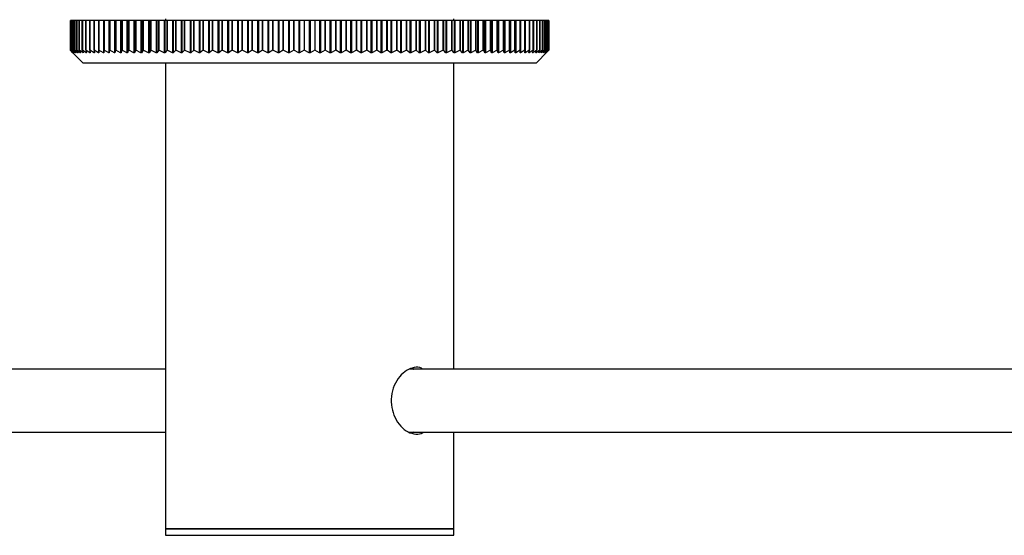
# Model space of a CAD drawing. Header units: millimetres. Extents: x 397 to 966, y 350 to 700.
# Tile 3 of 31: x 440 to 471, y 351 to 367. Entities that reach past the tile are written whole.
import ezdxf

# ---------------------------------------------------------------- set-up
doc = ezdxf.new("R2010")
doc.units = ezdxf.units.MM

msp = doc.modelspace()

# ---------------------------------------------------------------- linework, layer by layer
at = {"color": 7, "linetype": 'Continuous', "lineweight": 25}
for p, q in [((441.919, 366.592), (441.919, 365.663)), ((441.93, 366.592), (441.919, 366.592)), ((441.919, 365.663), (441.919, 366.592)), ((441.919, 366.592), (441.919, 366.592)), ((441.93, 366.592), (441.93, 365.663)), ((441.955, 366.592), (441.93, 366.592)), ((441.93, 365.663), (441.93, 366.592)), ((441.93, 366.592), (441.93, 366.592)), ((441.955, 366.592), (441.955, 365.663)), ((441.994, 366.592), (441.955, 366.592)), ((441.955, 365.663), (441.955, 366.592)), ((441.955, 366.592), (441.955, 366.592)), ((441.994, 365.663), (441.994, 366.592)), ((441.995, 366.592), (441.994, 366.592)), ((441.995, 366.592), (441.995, 365.663)), ((442.047, 366.592), (441.995, 366.592)), ((442.047, 365.663), (442.047, 366.592)), ((442.049, 366.592), (442.047, 366.592)), ((442.049, 366.592), (442.049, 365.663)), ((442.115, 366.592), (442.049, 366.592)), ((442.115, 365.663), (442.115, 366.592)), ((442.117, 366.592), (442.115, 366.592)), ((442.117, 366.592), (442.117, 365.663)), ((442.197, 366.592), (442.117, 366.592)), ((442.197, 365.663), (442.197, 366.592)), ((442.199, 366.592), (442.197, 366.592)), ((442.199, 366.592), (442.199, 365.663)), ((442.293, 366.592), (442.199, 366.592)), ((442.293, 365.663), (442.293, 366.592)), ((442.294, 366.592), (442.293, 366.592)), ((442.294, 366.592), (442.294, 365.663)), ((442.402, 366.592), (442.294, 366.592)), ((442.402, 365.663), (442.402, 366.592)), ((442.404, 366.592), (442.402, 366.592)), ((442.404, 366.592), (442.404, 365.663)), ((442.525, 366.592), (442.404, 366.592)), ((442.525, 365.663), (442.525, 366.592)), ((442.527, 366.592), (442.525, 366.592)), ((442.527, 366.592), (442.527, 365.663)), ((442.658, 366.592), (442.527, 366.592)), ((442.658, 366.592), (442.658, 365.584)), ((442.661, 366.592), (442.658, 366.592)), ((442.661, 365.663), (442.661, 366.592)), ((442.663, 366.592), (442.661, 366.592)), ((442.663, 366.592), (442.663, 365.663)), ((442.799, 366.592), (442.663, 366.592)), ((442.799, 366.592), (442.799, 365.584)), ((442.81, 366.592), (442.799, 366.592)), ((442.81, 365.663), (442.81, 366.592)), ((442.812, 366.592), (442.81, 366.592)), ((442.812, 366.592), (442.812, 365.663)), ((442.953, 366.592), (442.812, 366.592)), ((442.953, 366.592), (442.953, 365.584)), ((442.966, 366.592), (442.953, 366.592)), ((442.966, 366.592), (442.966, 365.584)), ((442.972, 366.592), (442.966, 366.592)), ((442.972, 365.663), (442.972, 366.592)), ((442.974, 366.592), (442.972, 366.592)), ((442.974, 366.592), (442.974, 365.663)), ((443.119, 366.592), (442.974, 366.592)), ((443.119, 366.592), (443.119, 365.584)), ((443.133, 366.592), (443.119, 366.592)), ((443.133, 366.592), (443.133, 365.584)), ((443.146, 366.592), (443.133, 366.592)), ((443.146, 365.663), (443.146, 366.592)), ((443.149, 366.592), (443.146, 366.592)), ((443.149, 366.592), (443.149, 365.663)), ((443.297, 366.592), (443.149, 366.592)), ((443.297, 366.592), (443.297, 365.584)), ((443.313, 366.592), (443.297, 366.592)), ((443.313, 366.592), (443.313, 365.584)), ((443.333, 366.592), (443.313, 366.592)), ((443.333, 365.663), (443.333, 366.592)), ((443.335, 366.592), (443.333, 366.592)), ((443.335, 366.592), (443.335, 365.663)), ((443.487, 366.592), (443.335, 366.592)), ((443.487, 366.592), (443.487, 365.584)), ((443.503, 366.592), (443.487, 366.592)), ((443.503, 366.592), (443.503, 365.584)), ((443.531, 366.592), (443.503, 366.592)), ((443.531, 365.663), (443.531, 366.592)), ((443.533, 366.592), (443.531, 366.592)), ((443.533, 366.592), (443.533, 365.663)), ((443.688, 366.592), (443.533, 366.592)), ((443.688, 366.592), (443.688, 365.584)), ((443.706, 366.592), (443.688, 366.592)), ((443.706, 366.592), (443.706, 365.584)), ((443.74, 366.592), (443.706, 366.592)), ((443.74, 365.663), (443.74, 366.592)), ((443.742, 366.592), (443.74, 366.592)), ((443.742, 366.592), (443.742, 365.663)), ((443.9, 366.592), (443.742, 366.592)), ((443.9, 366.592), (443.9, 365.584)), ((443.919, 366.592), (443.9, 366.592)), ((443.919, 366.592), (443.919, 365.584)), ((443.96, 366.592), (443.919, 366.592)), ((443.96, 365.663), (443.96, 366.592)), ((443.962, 366.592), (443.96, 366.592)), ((443.962, 366.592), (443.962, 365.663)), ((444.123, 366.592), (443.962, 366.592)), ((444.123, 366.592), (444.123, 365.584)), ((444.143, 366.592), (444.123, 366.592)), ((444.143, 366.592), (444.143, 365.584)), ((444.191, 366.592), (444.143, 366.592)), ((444.191, 365.663), (444.191, 366.592)), ((444.193, 366.592), (444.191, 366.592)), ((444.193, 366.592), (444.193, 365.663)), ((444.356, 366.592), (444.193, 366.592)), ((444.356, 366.592), (444.356, 365.584)), ((444.376, 366.592), (444.356, 366.592)), ((444.376, 366.592), (444.376, 365.584)), ((444.432, 366.592), (444.376, 366.592)), ((444.432, 365.663), (444.432, 366.592)), ((444.434, 366.592), (444.432, 366.592)), ((444.434, 366.592), (444.434, 365.663)), ((444.599, 366.592), (444.434, 366.592)), ((444.599, 366.592), (444.599, 365.584)), ((444.62, 366.592), (444.599, 366.592)), ((444.62, 366.592), (444.62, 365.584)), ((444.683, 366.592), (444.62, 366.592)), ((444.683, 365.663), (444.683, 366.592)), ((444.684, 366.592), (444.683, 366.592)), ((444.684, 366.592), (444.684, 365.663)), ((444.851, 366.592), (444.684, 366.592)), ((444.851, 366.592), (444.851, 365.583)), ((444.873, 366.592), (444.851, 366.592)), ((444.873, 366.592), (444.873, 365.584)), ((444.942, 366.592), (444.873, 366.592)), ((444.889, 366.638), (444.889, 366.592)), ((444.942, 365.663), (444.942, 366.592)), ((444.943, 366.592), (444.942, 366.592)), ((444.943, 366.592), (444.943, 365.663)), ((445.111, 366.592), (444.943, 366.592)), ((445.111, 366.592), (445.111, 365.583)), ((445.134, 366.592), (445.111, 366.592)), ((445.134, 366.592), (445.134, 365.584)), ((445.21, 366.592), (445.134, 366.592)), ((445.21, 365.663), (445.21, 366.592)), ((445.211, 366.592), (445.21, 366.592)), ((445.211, 366.592), (445.211, 365.663)), ((445.38, 366.592), (445.211, 366.592)), ((445.38, 366.592), (445.38, 365.583)), ((445.404, 366.592), (445.38, 366.592)), ((445.404, 366.592), (445.404, 365.583)), ((445.486, 366.592), (445.404, 366.592)), ((445.486, 365.663), (445.486, 366.592)), ((445.487, 366.592), (445.486, 366.592)), ((445.487, 366.592), (445.487, 365.663)), ((445.657, 366.592), (445.487, 366.592)), ((445.657, 366.592), (445.657, 365.583)), ((445.681, 366.592), (445.657, 366.592)), ((445.681, 366.592), (445.681, 365.583)), ((445.77, 366.592), (445.681, 366.592)), ((445.77, 365.663), (445.77, 366.592)), ((445.771, 366.592), (445.77, 366.592)), ((445.771, 366.592), (445.771, 365.663)), ((445.941, 366.592), (445.771, 366.592)), ((445.941, 366.592), (445.941, 365.583)), ((445.966, 366.592), (445.941, 366.592)), ((445.966, 366.592), (445.966, 365.583)), ((446.061, 366.592), (445.966, 366.592)), ((446.061, 365.663), (446.061, 366.592)), ((446.062, 366.592), (446.061, 366.592)), ((446.062, 366.592), (446.062, 365.663)), ((446.231, 366.592), (446.062, 366.592)), ((446.231, 366.592), (446.231, 365.583)), ((446.257, 366.592), (446.231, 366.592)), ((446.257, 366.592), (446.257, 365.583)), ((446.358, 366.592), (446.257, 366.592)), ((446.358, 365.663), (446.358, 366.592)), ((446.359, 366.592), (446.358, 366.592)), ((446.359, 366.592), (446.359, 365.663)), ((446.528, 366.592), (446.359, 366.592)), ((446.528, 366.592), (446.528, 365.583)), ((446.554, 366.592), (446.528, 366.592)), ((446.554, 366.592), (446.554, 365.583)), ((446.661, 366.592), (446.554, 366.592)), ((446.661, 366.592), (446.661, 365.663)), ((446.661, 365.663), (446.661, 366.592)), ((446.661, 366.592), (446.661, 366.592)), ((446.83, 366.592), (446.661, 366.592)), ((446.83, 366.592), (446.83, 365.583)), ((446.857, 366.592), (446.83, 366.592)), ((446.857, 366.592), (446.857, 365.583)), ((446.969, 366.592), (446.857, 366.592)), ((446.969, 365.663), (446.969, 366.592)), ((446.97, 366.592), (446.969, 366.592)), ((446.97, 366.592), (446.97, 365.663)), ((447.137, 366.592), (446.97, 366.592)), ((447.137, 366.592), (447.137, 365.583)), ((447.164, 366.592), (447.137, 366.592)), ((447.164, 366.592), (447.164, 365.583)), ((447.282, 366.592), (447.164, 366.592)), ((447.282, 366.592), (447.282, 365.663)), ((447.282, 365.663), (447.282, 366.592)), ((447.282, 366.592), (447.282, 366.592)), ((447.449, 366.592), (447.282, 366.592)), ((447.449, 366.592), (447.449, 365.583)), ((447.476, 366.592), (447.449, 366.592)), ((447.476, 366.592), (447.476, 365.583)), ((447.599, 366.592), (447.476, 366.592)), ((447.599, 366.592), (447.599, 365.663)), ((447.599, 365.663), (447.599, 366.592)), ((447.599, 366.592), (447.599, 366.592)), ((447.764, 366.592), (447.599, 366.592)), ((447.764, 366.592), (447.764, 365.583)), ((447.791, 366.592), (447.764, 366.592)), ((447.791, 366.592), (447.791, 365.583)), ((447.919, 366.592), (447.791, 366.592)), ((447.919, 365.663), (447.919, 366.592)), ((447.92, 366.592), (447.919, 366.592)), ((447.92, 366.592), (447.92, 365.663)), ((448.082, 366.592), (447.92, 366.592)), ((448.082, 366.592), (448.082, 365.583)), ((448.11, 366.592), (448.082, 366.592)), ((448.11, 366.592), (448.11, 365.583)), ((448.243, 366.592), (448.11, 366.592)), ((448.243, 366.592), (448.243, 365.663)), ((448.243, 365.663), (448.243, 366.592)), ((448.243, 366.592), (448.243, 366.592)), ((448.403, 366.592), (448.243, 366.592)), ((448.403, 366.592), (448.403, 365.583)), ((448.431, 366.592), (448.403, 366.592)), ((448.431, 366.592), (448.431, 365.583)), ((448.568, 366.592), (448.431, 366.592)), ((448.568, 366.592), (448.568, 365.663)), ((448.568, 365.663), (448.568, 366.592)), ((448.568, 366.592), (448.568, 366.592)), ((448.726, 366.592), (448.568, 366.592)), ((448.726, 366.592), (448.726, 365.583)), ((448.754, 366.592), (448.726, 366.592)), ((448.754, 366.592), (448.754, 365.583)), ((448.895, 366.592), (448.754, 366.592)), ((448.895, 365.663), (448.895, 366.592)), ((448.895, 366.592), (448.895, 365.663)), ((448.895, 366.592), (448.895, 366.592)), ((449.05, 366.592), (448.895, 366.592)), ((449.05, 366.592), (449.05, 365.583)), ((449.078, 366.592), (449.05, 366.592)), ((449.078, 366.592), (449.078, 365.583)), ((449.223, 366.592), (449.078, 366.592)), ((449.223, 366.592), (449.223, 365.663)), ((449.375, 366.592), (449.223, 366.592)), ((449.375, 366.592), (449.375, 365.583)), ((449.403, 366.592), (449.375, 366.592)), ((449.403, 366.592), (449.403, 365.583)), ((449.551, 366.592), (449.403, 366.592)), ((449.551, 366.592), (449.551, 365.663)), ((449.7, 366.592), (449.551, 366.592)), ((449.7, 366.592), (449.7, 365.583)), ((449.728, 366.592), (449.7, 366.592)), ((449.728, 366.592), (449.728, 365.583)), ((449.879, 366.592), (449.728, 366.592)), ((449.879, 365.663), (449.879, 366.592)), ((449.879, 366.592), (449.879, 365.663)), ((449.879, 366.592), (449.879, 366.592)), ((450.024, 366.592), (449.879, 366.592)), ((450.024, 366.592), (450.024, 365.583)), ((450.052, 366.592), (450.024, 366.592)), ((450.052, 366.592), (450.052, 365.583)), ((450.206, 366.592), (450.052, 366.592)), ((450.206, 365.663), (450.206, 366.592)), ((450.206, 366.592), (450.206, 365.663)), ((450.206, 366.592), (450.206, 366.592)), ((450.347, 366.592), (450.206, 366.592)), ((450.347, 366.592), (450.347, 365.583)), ((450.374, 366.592), (450.347, 366.592)), ((450.374, 366.592), (450.374, 365.583)), ((450.532, 366.592), (450.374, 366.592)), ((450.532, 365.663), (450.532, 366.592)), ((450.532, 366.592), (450.532, 365.663)), ((450.532, 366.592), (450.532, 366.592)), ((450.668, 366.592), (450.532, 366.592)), ((450.668, 366.592), (450.668, 365.583)), ((450.695, 366.592), (450.668, 366.592)), ((450.695, 366.592), (450.695, 365.583)), ((450.855, 366.592), (450.695, 366.592)), ((450.855, 365.663), (450.855, 366.592)), ((450.855, 366.592), (450.855, 365.663)), ((450.855, 366.592), (450.855, 366.592)), ((450.986, 366.592), (450.855, 366.592)), ((450.986, 366.592), (450.986, 365.583)), ((451.014, 366.592), (450.986, 366.592)), ((451.014, 366.592), (451.014, 365.583)), ((451.175, 366.592), (451.014, 366.592)), ((451.175, 365.663), (451.175, 366.592)), ((451.176, 366.592), (451.175, 366.592)), ((451.176, 366.592), (451.176, 365.663)), ((451.302, 366.592), (451.176, 366.592)), ((451.302, 366.592), (451.302, 365.583)), ((451.329, 366.592), (451.302, 366.592)), ((451.329, 366.592), (451.329, 365.583)), ((451.492, 366.592), (451.329, 366.592)), ((451.492, 365.663), (451.492, 366.592)), ((451.493, 366.592), (451.492, 366.592)), ((451.493, 366.592), (451.493, 365.663)), ((451.614, 366.592), (451.493, 366.592)), ((451.614, 366.592), (451.614, 365.583)), ((451.64, 366.592), (451.614, 366.592)), ((451.64, 366.592), (451.64, 365.583)), ((451.805, 366.592), (451.64, 366.592)), ((451.805, 365.663), (451.805, 366.592)), ((451.806, 366.592), (451.805, 366.592)), ((451.806, 366.592), (451.806, 365.663)), ((451.921, 366.592), (451.806, 366.592)), ((451.921, 366.592), (451.921, 365.583)), ((451.947, 366.592), (451.921, 366.592)), ((451.947, 366.592), (451.947, 365.583)), ((452.113, 366.592), (451.947, 366.592)), ((452.113, 365.663), (452.113, 366.592)), ((452.114, 366.592), (452.113, 366.592)), ((452.114, 366.592), (452.114, 365.663)), ((452.224, 366.592), (452.114, 366.592)), ((452.224, 366.592), (452.224, 365.583)), ((452.25, 366.592), (452.224, 366.592)), ((452.25, 366.592), (452.25, 365.583)), ((452.416, 366.592), (452.25, 366.592)), ((452.416, 365.663), (452.416, 366.592)), ((452.417, 366.592), (452.416, 366.592)), ((452.417, 366.592), (452.417, 365.663)), ((452.521, 366.592), (452.417, 366.592)), ((452.521, 366.592), (452.521, 365.583)), ((452.546, 366.592), (452.521, 366.592)), ((452.546, 366.592), (452.546, 365.583)), ((452.713, 366.592), (452.546, 366.592)), ((452.713, 365.663), (452.713, 366.592)), ((452.714, 366.592), (452.713, 366.592)), ((452.714, 366.592), (452.714, 365.663)), ((452.812, 366.592), (452.714, 366.592)), ((452.812, 366.592), (452.812, 365.583)), ((452.837, 366.592), (452.812, 366.592)), ((452.837, 366.592), (452.837, 365.583)), ((453.004, 366.592), (452.837, 366.592)), ((453.004, 365.663), (453.004, 366.592)), ((453.005, 366.592), (453.004, 366.592)), ((453.005, 366.592), (453.005, 365.663)), ((453.097, 366.592), (453.005, 366.592)), ((453.097, 366.592), (453.097, 365.583)), ((453.121, 366.592), (453.097, 366.592)), ((453.121, 366.592), (453.121, 365.583)), ((453.288, 366.592), (453.121, 366.592)), ((453.288, 365.663), (453.288, 366.592)), ((453.289, 366.592), (453.288, 366.592)), ((453.289, 366.592), (453.289, 365.663)), ((453.374, 366.592), (453.289, 366.592)), ((453.374, 366.592), (453.374, 365.583)), ((453.398, 366.592), (453.374, 366.592)), ((453.398, 366.592), (453.398, 365.583)), ((453.564, 366.592), (453.398, 366.592)), ((453.564, 365.663), (453.564, 366.592)), ((453.565, 366.592), (453.564, 366.592)), ((453.565, 366.592), (453.565, 365.663)), ((453.644, 366.592), (453.565, 366.592)), ((453.644, 366.592), (453.644, 365.583)), ((453.666, 366.592), (453.644, 366.592)), ((453.666, 366.592), (453.666, 365.584)), ((453.832, 366.592), (453.666, 366.592)), ((453.832, 365.663), (453.832, 366.592)), ((453.833, 366.592), (453.832, 366.592)), ((453.833, 366.592), (453.833, 365.663)), ((453.905, 366.592), (453.833, 366.592)), ((453.889, 366.592), (453.889, 366.638)), ((453.905, 366.592), (453.905, 365.583)), ((453.927, 366.592), (453.905, 366.592)), ((453.927, 366.592), (453.927, 365.584)), ((454.091, 366.592), (453.927, 366.592)), ((454.091, 365.663), (454.091, 366.592)), ((454.093, 366.592), (454.091, 366.592)), ((454.093, 366.592), (454.093, 365.663)), ((454.158, 366.592), (454.093, 366.592)), ((454.158, 366.592), (454.158, 365.584)), ((454.179, 366.592), (454.158, 366.592)), ((454.179, 366.592), (454.179, 365.584)), ((454.342, 366.592), (454.179, 366.592)), ((454.342, 365.663), (454.342, 366.592)), ((454.343, 366.592), (454.342, 366.592)), ((454.343, 366.592), (454.343, 365.663)), ((454.401, 366.592), (454.343, 366.592)), ((454.401, 366.592), (454.401, 365.584)), ((454.422, 366.592), (454.401, 366.592)), ((454.422, 366.592), (454.422, 365.584)), ((454.582, 366.592), (454.422, 366.592)), ((454.582, 365.663), (454.582, 366.592)), ((454.584, 366.592), (454.582, 366.592)), ((454.584, 366.592), (454.584, 365.663)), ((454.635, 366.592), (454.584, 366.592)), ((454.635, 366.592), (454.635, 365.584)), ((454.655, 366.592), (454.635, 366.592)), ((454.655, 366.592), (454.655, 365.584)), ((454.813, 366.592), (454.655, 366.592)), ((454.813, 365.663), (454.813, 366.592)), ((454.815, 366.592), (454.813, 366.592)), ((454.815, 366.592), (454.815, 365.663)), ((454.859, 366.592), (454.815, 366.592)), ((454.859, 366.592), (454.859, 365.584)), ((454.878, 366.592), (454.859, 366.592)), ((454.878, 366.592), (454.878, 365.584)), ((455.033, 366.592), (454.878, 366.592)), ((455.033, 365.663), (455.033, 366.592)), ((455.035, 366.592), (455.033, 366.592)), ((455.035, 366.592), (455.035, 365.663)), ((455.072, 366.592), (455.035, 366.592)), ((455.072, 366.592), (455.072, 365.584)), ((455.09, 366.592), (455.072, 366.592)), ((455.09, 366.592), (455.09, 365.584)), ((455.243, 366.592), (455.09, 366.592)), ((455.243, 365.663), (455.243, 366.592)), ((455.245, 366.592), (455.243, 366.592)), ((455.245, 366.592), (455.245, 365.663)), ((455.274, 366.592), (455.245, 366.592)), ((455.274, 366.592), (455.274, 365.584)), ((455.291, 366.592), (455.274, 366.592)), ((455.291, 366.592), (455.291, 365.584)), ((455.441, 366.592), (455.291, 366.592)), ((455.441, 365.663), (455.441, 366.592)), ((455.443, 366.592), (455.441, 366.592)), ((455.443, 366.592), (455.443, 365.663)), ((455.465, 366.592), (455.443, 366.592)), ((455.465, 366.592), (455.465, 365.584)), ((455.481, 366.592), (455.465, 366.592)), ((455.481, 366.592), (455.481, 365.584)), ((455.627, 366.592), (455.481, 366.592)), ((455.627, 365.663), (455.627, 366.592)), ((455.63, 366.592), (455.627, 366.592)), ((455.63, 366.592), (455.63, 365.663)), ((455.644, 366.592), (455.63, 366.592)), ((455.644, 366.592), (455.644, 365.584)), ((455.659, 366.592), (455.644, 366.592)), ((455.659, 366.592), (455.659, 365.584)), ((455.802, 366.592), (455.659, 366.592)), ((455.802, 365.663), (455.802, 366.592)), ((455.804, 366.592), (455.802, 366.592)), ((455.804, 366.592), (455.804, 365.663)), ((455.811, 366.592), (455.804, 366.592)), ((455.811, 366.592), (455.811, 365.584)), ((455.825, 366.592), (455.811, 366.592)), ((455.825, 366.592), (455.825, 365.584)), ((455.964, 366.592), (455.825, 366.592)), ((455.964, 365.663), (455.964, 366.592)), ((455.966, 366.592), (455.964, 366.592)), ((455.966, 366.592), (455.966, 365.663)), ((455.979, 366.592), (455.966, 366.592)), ((455.979, 366.592), (455.979, 365.584)), ((456.113, 366.592), (455.979, 366.592)), ((456.113, 365.663), (456.113, 366.592)), ((456.115, 366.592), (456.113, 366.592)), ((456.115, 366.592), (456.115, 365.663)), ((456.119, 366.592), (456.115, 366.592)), ((456.119, 366.592), (456.119, 365.584)), ((456.25, 366.592), (456.119, 366.592)), ((456.25, 365.663), (456.25, 366.592)), ((456.252, 366.592), (456.25, 366.592)), ((456.252, 366.592), (456.252, 365.663)), ((456.373, 366.592), (456.252, 366.592)), ((456.373, 365.663), (456.373, 366.592)), ((456.375, 366.592), (456.373, 366.592)), ((456.375, 366.592), (456.375, 365.663)), ((456.482, 366.592), (456.375, 366.592)), ((456.482, 365.663), (456.482, 366.592)), ((456.484, 366.592), (456.482, 366.592)), ((456.484, 366.592), (456.484, 365.663)), ((456.578, 366.592), (456.484, 366.592)), ((456.578, 365.663), (456.578, 366.592)), ((456.58, 366.592), (456.578, 366.592)), ((456.58, 366.592), (456.58, 365.663)), ((456.66, 366.592), (456.58, 366.592)), ((456.66, 365.663), (456.66, 366.592)), ((456.662, 366.592), (456.66, 366.592)), ((456.662, 366.592), (456.662, 365.663)), ((456.728, 366.592), (456.662, 366.592)), ((456.728, 365.663), (456.728, 366.592)), ((456.73, 366.592), (456.728, 366.592)), ((456.73, 366.592), (456.73, 365.663)), ((456.782, 366.592), (456.73, 366.592)), ((456.782, 365.663), (456.782, 366.592)), ((456.783, 366.592), (456.782, 366.592)), ((456.783, 366.592), (456.783, 365.663)), ((456.822, 366.592), (456.783, 366.592)), ((456.822, 365.663), (456.822, 366.592)), ((456.823, 366.592), (456.822, 366.592)), ((456.823, 366.592), (456.823, 365.663)), ((456.847, 366.592), (456.823, 366.592)), ((456.847, 365.663), (456.847, 366.592)), ((456.848, 366.592), (456.847, 366.592)), ((456.848, 366.592), (456.848, 365.663)), ((456.858, 366.592), (456.848, 366.592)), ((456.858, 365.663), (456.858, 366.592)), ((456.858, 366.592), (456.858, 366.592)), ((456.858, 365.663), (456.858, 366.592)), ((456.858, 366.592), (456.858, 365.663)), ((456.858, 366.592), (456.858, 366.592)), ((441.919, 365.663), (441.959, 365.623)), ((441.919, 365.663), (441.919, 365.663)), ((442, 365.585), (441.919, 365.663)), ((441.93, 365.663), (442, 365.585)), ((441.93, 365.663), (441.93, 365.663)), ((442.017, 365.585), (441.93, 365.663)), ((441.955, 365.663), (442.019, 365.585)), ((441.955, 365.663), (441.955, 365.663)), ((442.048, 365.585), (441.955, 365.663)), ((441.959, 365.623), (442.319, 365.263)), ((441.994, 365.663), (442.052, 365.585)), ((441.994, 365.663), (441.995, 365.663)), ((442.094, 365.585), (441.995, 365.663)), ((442.047, 365.663), (442.098, 365.585)), ((442.047, 365.663), (442.049, 365.663)), ((442.154, 365.585), (442.049, 365.663)), ((442.115, 365.663), (442.159, 365.585)), ((442.115, 365.663), (442.117, 365.663)), ((442.227, 365.585), (442.117, 365.663)), ((442.197, 365.663), (442.234, 365.585)), ((442.197, 365.663), (442.199, 365.663)), ((442.315, 365.585), (442.199, 365.663)), ((442.293, 365.663), (442.323, 365.585)), ((442.293, 365.663), (442.294, 365.663)), ((442.416, 365.585), (442.294, 365.663)), ((442.402, 365.663), (442.425, 365.585)), ((442.402, 365.663), (442.404, 365.663)), ((442.53, 365.584), (442.404, 365.663)), ((442.525, 365.663), (442.541, 365.585)), ((442.525, 365.663), (442.527, 365.663)), ((442.658, 365.584), (442.527, 365.663)), ((442.661, 365.663), (442.67, 365.584)), ((442.661, 365.663), (442.663, 365.663)), ((442.799, 365.584), (442.663, 365.663)), ((442.81, 365.663), (442.812, 365.584)), ((442.81, 365.663), (442.812, 365.663)), ((442.953, 365.584), (442.812, 365.663)), ((442.972, 365.663), (442.966, 365.584)), ((442.972, 365.663), (442.974, 365.663)), ((443.119, 365.584), (442.974, 365.663)), ((443.146, 365.663), (443.133, 365.584)), ((443.146, 365.663), (443.149, 365.663)), ((443.297, 365.584), (443.149, 365.663)), ((443.333, 365.663), (443.313, 365.584)), ((443.333, 365.663), (443.335, 365.663)), ((443.487, 365.584), (443.335, 365.663)), ((443.531, 365.663), (443.503, 365.584)), ((443.531, 365.663), (443.533, 365.663)), ((443.688, 365.584), (443.533, 365.663)), ((443.74, 365.663), (443.706, 365.584)), ((443.74, 365.663), (443.742, 365.663)), ((443.9, 365.584), (443.742, 365.663)), ((443.96, 365.663), (443.919, 365.584)), ((443.96, 365.663), (443.962, 365.663)), ((444.123, 365.584), (443.962, 365.663)), ((444.191, 365.663), (444.143, 365.584)), ((444.191, 365.663), (444.193, 365.663)), ((444.356, 365.584), (444.193, 365.663)), ((444.432, 365.663), (444.376, 365.584)), ((444.432, 365.663), (444.434, 365.663)), ((444.599, 365.584), (444.434, 365.663)), ((444.683, 365.663), (444.62, 365.584)), ((444.683, 365.663), (444.684, 365.663)), ((444.851, 365.583), (444.684, 365.663)), ((444.942, 365.663), (444.873, 365.584)), ((444.942, 365.663), (444.943, 365.663)), ((445.111, 365.583), (444.943, 365.663)), ((445.21, 365.663), (445.134, 365.584)), ((445.21, 365.663), (445.211, 365.663)), ((445.38, 365.583), (445.211, 365.663)), ((445.486, 365.663), (445.404, 365.583)), ((445.486, 365.663), (445.487, 365.663)), ((445.657, 365.583), (445.487, 365.663)), ((445.77, 365.663), (445.681, 365.583)), ((445.77, 365.663), (445.771, 365.663)), ((445.941, 365.583), (445.771, 365.663)), ((446.061, 365.663), (445.966, 365.583)), ((446.061, 365.663), (446.062, 365.663)), ((446.231, 365.583), (446.062, 365.663)), ((446.358, 365.663), (446.257, 365.583)), ((446.358, 365.663), (446.359, 365.663)), ((446.528, 365.583), (446.359, 365.663)), ((446.661, 365.663), (446.554, 365.583)), ((446.661, 365.663), (446.661, 365.663)), ((446.83, 365.583), (446.661, 365.663)), ((446.969, 365.663), (446.857, 365.583)), ((446.969, 365.663), (446.97, 365.663)), ((447.137, 365.583), (446.97, 365.663)), ((447.282, 365.663), (447.164, 365.583)), ((447.282, 365.663), (447.282, 365.663)), ((447.449, 365.583), (447.282, 365.663)), ((447.599, 365.663), (447.476, 365.583)), ((447.599, 365.663), (447.599, 365.663)), ((447.764, 365.583), (447.599, 365.663)), ((447.919, 365.663), (447.791, 365.583)), ((447.919, 365.663), (447.92, 365.663)), ((448.082, 365.583), (447.92, 365.663)), ((448.243, 365.663), (448.11, 365.583)), ((448.243, 365.663), (448.243, 365.663)), ((448.403, 365.583), (448.243, 365.663)), ((448.568, 365.663), (448.431, 365.583)), ((448.568, 365.663), (448.568, 365.663)), ((448.726, 365.583), (448.568, 365.663)), ((448.895, 365.663), (448.754, 365.583)), ((449.05, 365.583), (448.895, 365.663)), ((449.223, 365.663), (449.078, 365.583)), ((449.375, 365.583), (449.223, 365.663)), ((449.551, 365.663), (449.403, 365.583)), ((449.7, 365.583), (449.551, 365.663)), ((449.879, 365.663), (449.728, 365.583)), ((450.024, 365.583), (449.879, 365.663)), ((450.206, 365.663), (450.052, 365.583)), ((450.206, 365.663), (450.206, 365.663)), ((450.347, 365.583), (450.206, 365.663)), ((450.532, 365.663), (450.374, 365.583)), ((450.532, 365.663), (450.532, 365.663)), ((450.668, 365.583), (450.532, 365.663)), ((450.855, 365.663), (450.695, 365.583)), ((450.855, 365.663), (450.855, 365.663)), ((450.986, 365.583), (450.855, 365.663)), ((451.175, 365.663), (451.014, 365.583)), ((451.175, 365.663), (451.176, 365.663)), ((451.302, 365.583), (451.176, 365.663)), ((451.492, 365.663), (451.329, 365.583)), ((451.492, 365.663), (451.493, 365.663)), ((451.614, 365.583), (451.493, 365.663)), ((451.805, 365.663), (451.64, 365.583)), ((451.805, 365.663), (451.806, 365.663)), ((451.921, 365.583), (451.806, 365.663)), ((452.113, 365.663), (451.947, 365.583)), ((452.113, 365.663), (452.114, 365.663)), ((452.224, 365.583), (452.114, 365.663)), ((452.416, 365.663), (452.25, 365.583)), ((452.416, 365.663), (452.417, 365.663)), ((452.521, 365.583), (452.417, 365.663)), ((452.713, 365.663), (452.546, 365.583)), ((452.713, 365.663), (452.714, 365.663)), ((452.812, 365.583), (452.714, 365.663)), ((453.004, 365.663), (452.837, 365.583)), ((453.004, 365.663), (453.005, 365.663)), ((453.097, 365.583), (453.005, 365.663)), ((453.288, 365.663), (453.121, 365.583)), ((453.288, 365.663), (453.289, 365.663)), ((453.374, 365.583), (453.289, 365.663)), ((453.564, 365.663), (453.398, 365.583)), ((453.564, 365.663), (453.565, 365.663)), ((453.644, 365.583), (453.565, 365.663)), ((453.832, 365.663), (453.666, 365.584)), ((453.832, 365.663), (453.833, 365.663)), ((453.905, 365.583), (453.833, 365.663)), ((454.091, 365.663), (453.927, 365.584)), ((454.091, 365.663), (454.093, 365.663)), ((454.158, 365.584), (454.093, 365.663)), ((454.342, 365.663), (454.179, 365.584)), ((454.342, 365.663), (454.343, 365.663)), ((454.401, 365.584), (454.343, 365.663)), ((454.582, 365.663), (454.422, 365.584)), ((454.582, 365.663), (454.584, 365.663)), ((454.635, 365.584), (454.584, 365.663)), ((454.813, 365.663), (454.655, 365.584)), ((454.813, 365.663), (454.815, 365.663)), ((454.859, 365.584), (454.815, 365.663)), ((455.033, 365.663), (454.878, 365.584)), ((455.033, 365.663), (455.035, 365.663)), ((455.072, 365.584), (455.035, 365.663)), ((455.243, 365.663), (455.09, 365.584)), ((455.243, 365.663), (455.245, 365.663)), ((455.274, 365.584), (455.245, 365.663)), ((455.441, 365.663), (455.291, 365.584)), ((455.441, 365.663), (455.443, 365.663)), ((455.465, 365.584), (455.443, 365.663)), ((455.627, 365.663), (455.481, 365.584)), ((455.627, 365.663), (455.63, 365.663)), ((455.644, 365.584), (455.63, 365.663)), ((455.802, 365.663), (455.659, 365.584)), ((455.802, 365.663), (455.804, 365.663)), ((455.811, 365.584), (455.804, 365.663)), ((455.964, 365.663), (455.825, 365.584)), ((455.964, 365.663), (455.966, 365.663)), ((455.966, 365.584), (455.966, 365.663)), ((456.113, 365.663), (455.979, 365.584)), ((456.108, 365.584), (456.115, 365.663)), ((456.113, 365.663), (456.115, 365.663)), ((456.25, 365.663), (456.119, 365.584)), ((456.237, 365.584), (456.252, 365.663)), ((456.373, 365.663), (456.247, 365.585)), ((456.25, 365.663), (456.252, 365.663)), ((456.352, 365.585), (456.375, 365.663)), ((456.482, 365.663), (456.362, 365.585)), ((456.373, 365.663), (456.375, 365.663)), ((456.455, 365.585), (456.484, 365.663)), ((456.459, 365.263), (456.818, 365.622)), ((456.578, 365.663), (456.463, 365.585)), ((456.482, 365.663), (456.484, 365.663)), ((456.543, 365.585), (456.58, 365.663)), ((456.66, 365.663), (456.551, 365.585)), ((456.578, 365.663), (456.58, 365.663)), ((456.618, 365.585), (456.662, 365.663)), ((456.728, 365.663), (456.624, 365.585)), ((456.66, 365.663), (456.662, 365.663)), ((456.679, 365.585), (456.73, 365.663)), ((456.782, 365.663), (456.684, 365.585)), ((456.726, 365.585), (456.783, 365.663)), ((456.728, 365.663), (456.73, 365.663)), ((456.822, 365.663), (456.73, 365.585)), ((456.759, 365.585), (456.823, 365.663)), ((456.847, 365.663), (456.761, 365.585)), ((456.777, 365.585), (456.848, 365.663)), ((456.858, 365.663), (456.778, 365.585)), ((456.782, 365.663), (456.783, 365.663)), ((456.818, 365.622), (456.858, 365.663)), ((456.818, 365.622), (456.819, 365.623)), ((456.822, 365.663), (456.823, 365.663)), ((456.847, 365.663), (456.848, 365.663)), ((456.858, 365.663), (456.858, 365.663)), ((449.389, 365.263), (442.319, 365.263)), ((444.889, 365.263), (444.889, 350.723)), ((456.459, 365.263), (449.389, 365.263)), ((453.889, 355.703), (453.889, 365.263)), ((444.889, 355.703), (410.597, 355.703)), ((485.821, 355.703), (452.511, 355.703)), ((410.642, 353.743), (444.889, 353.743)), ((452.498, 353.743), (485.821, 353.743)), ((452.63, 353.743), (452.592, 353.715)), ((453.889, 350.723), (453.889, 353.743)), ((444.889, 350.723), (444.889, 350.523)), ((453.889, 350.723), (444.889, 350.723)), ((444.889, 350.723), (449.759, 350.723)), ((444.889, 350.523), (449.759, 350.523)), ((449.759, 350.723), (453.889, 350.723)), ((449.759, 350.523), (453.889, 350.523)), ((453.889, 350.523), (453.889, 350.723))]:
    msp.add_line(p, q, dxfattribs=at)
at = {"color": 8, "linetype": 'Continuous', "lineweight": 25}
for p, q in [((442.017, 365.588), (442.017, 365.585)), ((442.048, 365.59), (442.048, 365.585)), ((442.094, 365.592), (442.094, 365.585)), ((442.154, 365.595), (442.154, 365.585)), ((442.227, 365.599), (442.227, 365.585)), ((442.315, 365.606), (442.315, 365.585)), ((442.416, 365.616), (442.416, 365.585)), ((442.53, 365.635), (442.53, 365.584)), ((456.247, 365.64), (456.247, 365.585)), ((456.362, 365.618), (456.362, 365.585)), ((456.463, 365.607), (456.463, 365.585)), ((456.551, 365.6), (456.551, 365.585)), ((456.624, 365.595), (456.624, 365.585)), ((456.684, 365.592), (456.684, 365.585)), ((456.73, 365.59), (456.73, 365.585)), ((456.761, 365.588), (456.761, 365.585))]:
    msp.add_line(p, q, dxfattribs=at)
at = {"color": 7, "linetype": 'Continuous', "lineweight": 25}
for points, knots in [([(442, 365.585), (442.001, 365.584), (442.003, 365.582), (442.004, 365.582), (442.002, 365.583), (442.001, 365.584), (442, 365.585)], [0, 0, 0, 0, 0.263828, 0.530625, 0.77701, 1, 1, 1, 1]), ([(442.019, 365.585), (442.02, 365.584), (442.021, 365.582), (442.022, 365.582), (442.02, 365.583), (442.018, 365.584), (442.017, 365.585)], [0, 0, 0, 0, 0.263856, 0.530648, 0.777031, 1, 1, 1, 1]), ([(442.052, 365.585), (442.052, 365.584), (442.054, 365.582), (442.054, 365.581), (442.052, 365.582), (442.049, 365.584), (442.048, 365.585)], [0, 0, 0, 0, 0.26388, 0.530668, 0.77705, 1, 1, 1, 1]), ([(442.098, 365.585), (442.099, 365.584), (442.1, 365.582), (442.1, 365.581), (442.097, 365.582), (442.095, 365.584), (442.094, 365.585)], [0, 0, 0, 0, 0.263901, 0.530686, 0.777066, 1, 1, 1, 1]), ([(442.159, 365.585), (442.16, 365.584), (442.161, 365.582), (442.16, 365.581), (442.157, 365.582), (442.155, 365.584), (442.154, 365.585)], [0, 0, 0, 0, 0.263919, 0.530701, 0.77708, 1, 1, 1, 1]), ([(442.234, 365.585), (442.235, 365.584), (442.235, 365.582), (442.234, 365.581), (442.231, 365.582), (442.229, 365.584), (442.227, 365.585)], [0, 0, 0, 0, 0.263934, 0.5307144, 0.7770926, 1, 1, 1, 1]), ([(442.323, 365.585), (442.323, 365.584), (442.324, 365.582), (442.322, 365.581), (442.319, 365.582), (442.316, 365.584), (442.315, 365.585)], [0, 0, 0, 0, 0.263946, 0.530725, 0.777103, 1, 1, 1, 1]), ([(442.425, 365.585), (442.425, 365.584), (442.426, 365.582), (442.424, 365.581), (442.42, 365.582), (442.417, 365.584), (442.416, 365.585)], [0, 0, 0, 0, 0.263956, 0.530735, 0.777112, 1, 1, 1, 1]), ([(442.541, 365.585), (442.541, 365.584), (442.541, 365.582), (442.539, 365.581), (442.535, 365.582), (442.532, 365.584), (442.53, 365.584)], [0, 0, 0, 0, 0.263964, 0.530742, 0.777119, 1, 1, 1, 1]), ([(442.67, 365.584), (442.67, 365.583), (442.67, 365.581), (442.667, 365.581), (442.663, 365.582), (442.66, 365.584), (442.658, 365.584)], [0, 0, 0, 0, 0.263969, 0.530747, 0.777124, 1, 1, 1, 1]), ([(442.812, 365.584), (442.812, 365.583), (442.811, 365.581), (442.808, 365.581), (442.804, 365.582), (442.801, 365.583), (442.799, 365.584)], [0, 0, 0, 0, 0.263972, 0.53075, 0.777128, 1, 1, 1, 1]), ([(442.966, 365.584), (442.966, 365.583), (442.966, 365.581), (442.962, 365.581), (442.958, 365.582), (442.954, 365.583), (442.953, 365.584)], [0, 0, 0, 0, 0.263972, 0.530752, 0.77713, 1, 1, 1, 1]), ([(443.133, 365.584), (443.133, 365.583), (443.132, 365.581), (443.129, 365.58), (443.124, 365.581), (443.12, 365.583), (443.119, 365.584)], [0, 0, 0, 0, 0.26397, 0.530752, 0.77713, 1, 1, 1, 1]), ([(443.313, 365.584), (443.312, 365.583), (443.311, 365.581), (443.307, 365.58), (443.302, 365.581), (443.299, 365.583), (443.297, 365.584)], [0, 0, 0, 0, 0.263966, 0.53075, 0.777129, 1, 1, 1, 1]), ([(443.503, 365.584), (443.503, 365.583), (443.502, 365.581), (443.498, 365.58), (443.492, 365.581), (443.488, 365.583), (443.487, 365.584)], [0, 0, 0, 0, 0.263959, 0.530746, 0.777127, 1, 1, 1, 1]), ([(443.706, 365.584), (443.705, 365.583), (443.704, 365.581), (443.699, 365.58), (443.694, 365.581), (443.69, 365.583), (443.688, 365.584)], [0, 0, 0, 0, 0.26395, 0.53074, 0.777122, 1, 1, 1, 1]), ([(443.919, 365.584), (443.918, 365.583), (443.916, 365.581), (443.912, 365.58), (443.906, 365.581), (443.902, 365.583), (443.9, 365.584)], [0, 0, 0, 0, 0.263938, 0.530732, 0.777116, 1, 1, 1, 1]), ([(444.143, 365.584), (444.142, 365.583), (444.14, 365.581), (444.135, 365.58), (444.129, 365.581), (444.125, 365.583), (444.123, 365.584)], [0, 0, 0, 0, 0.263924, 0.530722, 0.777107, 1, 1, 1, 1]), ([(444.376, 365.584), (444.375, 365.583), (444.373, 365.581), (444.368, 365.58), (444.362, 365.581), (444.358, 365.583), (444.356, 365.584)], [0, 0, 0, 0, 0.263906, 0.530709, 0.777097, 1, 1, 1, 1]), ([(444.62, 365.584), (444.619, 365.583), (444.617, 365.581), (444.611, 365.58), (444.605, 365.581), (444.601, 365.583), (444.599, 365.584)], [0, 0, 0, 0, 0.263886, 0.530694, 0.777084, 1, 1, 1, 1]), ([(444.873, 365.584), (444.871, 365.583), (444.869, 365.581), (444.863, 365.58), (444.857, 365.581), (444.853, 365.583), (444.851, 365.583)], [0, 0, 0, 0, 0.263862, 0.530676, 0.777069, 1, 1, 1, 1]), ([(445.134, 365.584), (445.133, 365.583), (445.13, 365.581), (445.124, 365.58), (445.118, 365.581), (445.113, 365.583), (445.111, 365.583)], [0, 0, 0, 0, 0.263834, 0.530656, 0.777051, 1, 1, 1, 1]), ([(445.404, 365.583), (445.402, 365.582), (445.4, 365.58), (445.393, 365.58), (445.387, 365.581), (445.382, 365.582), (445.38, 365.583)], [0, 0, 0, 0, 0.263802, 0.530632, 0.777031, 1, 1, 1, 1]), ([(445.681, 365.583), (445.68, 365.582), (445.677, 365.58), (445.67, 365.58), (445.663, 365.581), (445.659, 365.582), (445.657, 365.583)], [0, 0, 0, 0, 0.263766, 0.530604, 0.777007, 1, 1, 1, 1]), ([(445.966, 365.583), (445.964, 365.582), (445.961, 365.58), (445.954, 365.58), (445.947, 365.581), (445.943, 365.582), (445.941, 365.583)], [0, 0, 0, 0, 0.263725, 0.530572, 0.776979, 1, 1, 1, 1]), ([(446.257, 365.583), (446.255, 365.582), (446.252, 365.58), (446.245, 365.58), (446.238, 365.581), (446.233, 365.582), (446.231, 365.583)], [0, 0, 0, 0, 0.263678, 0.530536, 0.776947, 1, 1, 1, 1]), ([(446.554, 365.583), (446.552, 365.582), (446.549, 365.58), (446.542, 365.579), (446.535, 365.581), (446.53, 365.582), (446.528, 365.583)], [0, 0, 0, 0, 0.263625, 0.530494, 0.77691, 1, 1, 1, 1]), ([(446.857, 365.583), (446.855, 365.582), (446.851, 365.58), (446.844, 365.579), (446.837, 365.58), (446.832, 365.582), (446.83, 365.583)], [0, 0, 0, 0, 0.263564, 0.530446, 0.776868, 1, 1, 1, 1]), ([(447.164, 365.583), (447.162, 365.582), (447.158, 365.58), (447.151, 365.579), (447.144, 365.58), (447.139, 365.582), (447.137, 365.583)], [0, 0, 0, 0, 0.263476, 0.530376, 0.776805, 1, 1, 1, 1]), ([(447.476, 365.583), (447.474, 365.582), (447.47, 365.58), (447.463, 365.579), (447.455, 365.58), (447.451, 365.582), (447.449, 365.583)], [0, 0, 0, 0, 0.263552, 0.530441, 0.776866, 1, 1, 1, 1]), ([(447.791, 365.583), (447.789, 365.582), (447.785, 365.58), (447.778, 365.579), (447.77, 365.58), (447.766, 365.582), (447.764, 365.583)], [0, 0, 0, 0, 0.263619, 0.530499, 0.77692, 1, 1, 1, 1]), ([(448.11, 365.583), (448.108, 365.582), (448.104, 365.58), (448.096, 365.579), (448.089, 365.58), (448.084, 365.582), (448.082, 365.583)], [0, 0, 0, 0, 0.263678, 0.530551, 0.776969, 1, 1, 1, 1]), ([(448.431, 365.583), (448.429, 365.582), (448.425, 365.58), (448.417, 365.579), (448.409, 365.58), (448.405, 365.582), (448.403, 365.583)], [0, 0, 0, 0, 0.263731, 0.530597, 0.777013, 1, 1, 1, 1]), ([(448.754, 365.583), (448.752, 365.582), (448.747, 365.58), (448.74, 365.579), (448.732, 365.58), (448.728, 365.582), (448.726, 365.583)], [0, 0, 0, 0, 0.263778, 0.530639, 0.777052, 1, 1, 1, 1]), ([(449.078, 365.583), (449.076, 365.582), (449.071, 365.58), (449.064, 365.579), (449.056, 365.58), (449.052, 365.582), (449.05, 365.583)], [0, 0, 0, 0, 0.263819, 0.530676, 0.777087, 1, 1, 1, 1]), ([(449.403, 365.583), (449.401, 365.582), (449.396, 365.58), (449.388, 365.579), (449.381, 365.58), (449.377, 365.582), (449.375, 365.583)], [0, 0, 0, 0, 0.2638561, 0.5307093, 0.7771187, 1, 1, 1, 1]), ([(449.728, 365.583), (449.725, 365.582), (449.721, 365.58), (449.713, 365.579), (449.705, 365.58), (449.701, 365.582), (449.7, 365.583)], [0, 0, 0, 0, 0.263889, 0.530739, 0.777147, 1, 1, 1, 1]), ([(450.052, 365.583), (450.049, 365.582), (450.045, 365.58), (450.037, 365.579), (450.029, 365.58), (450.025, 365.582), (450.024, 365.583)], [0, 0, 0, 0, 0.263918, 0.530766, 0.777173, 1, 1, 1, 1]), ([(450.374, 365.583), (450.372, 365.582), (450.367, 365.58), (450.359, 365.579), (450.352, 365.58), (450.348, 365.582), (450.347, 365.583)], [0, 0, 0, 0, 0.263943, 0.530789, 0.777196, 1, 1, 1, 1]), ([(450.695, 365.583), (450.693, 365.582), (450.688, 365.58), (450.68, 365.579), (450.673, 365.58), (450.669, 365.582), (450.668, 365.583)], [0, 0, 0, 0, 0.263965, 0.53081, 0.777216, 1, 1, 1, 1]), ([(451.014, 365.583), (451.011, 365.582), (451.006, 365.58), (450.998, 365.579), (450.991, 365.58), (450.988, 365.582), (450.986, 365.583)], [0, 0, 0, 0, 0.263984, 0.530829, 0.777234, 1, 1, 1, 1]), ([(451.329, 365.583), (451.326, 365.582), (451.321, 365.58), (451.314, 365.579), (451.307, 365.58), (451.303, 365.582), (451.302, 365.583)], [0, 0, 0, 0, 0.264, 0.530844, 0.77725, 1, 1, 1, 1]), ([(451.64, 365.583), (451.638, 365.582), (451.633, 365.58), (451.625, 365.579), (451.618, 365.58), (451.615, 365.582), (451.614, 365.583)], [0, 0, 0, 0, 0.264013, 0.530858, 0.777264, 1, 1, 1, 1]), ([(451.947, 365.583), (451.945, 365.582), (451.94, 365.58), (451.932, 365.579), (451.926, 365.58), (451.923, 365.582), (451.921, 365.583)], [0, 0, 0, 0, 0.264024, 0.53087, 0.777276, 1, 1, 1, 1]), ([(452.25, 365.583), (452.247, 365.582), (452.242, 365.58), (452.235, 365.579), (452.228, 365.581), (452.225, 365.582), (452.224, 365.583)], [0, 0, 0, 0, 0.264032, 0.5308788, 0.7772855, 1, 1, 1, 1]), ([(452.546, 365.583), (452.544, 365.582), (452.539, 365.58), (452.531, 365.58), (452.525, 365.581), (452.522, 365.582), (452.521, 365.583)], [0, 0, 0, 0, 0.264038, 0.530886, 0.777293, 1, 1, 1, 1]), ([(452.837, 365.583), (452.834, 365.582), (452.829, 365.58), (452.822, 365.58), (452.816, 365.581), (452.813, 365.582), (452.812, 365.583)], [0, 0, 0, 0, 0.264041, 0.530891, 0.777299, 1, 1, 1, 1]), ([(453.121, 365.583), (453.118, 365.582), (453.113, 365.58), (453.106, 365.58), (453.1, 365.581), (453.098, 365.582), (453.097, 365.583)], [0, 0, 0, 0, 0.264042, 0.530894, 0.777303, 1, 1, 1, 1]), ([(453.398, 365.583), (453.395, 365.582), (453.39, 365.58), (453.383, 365.58), (453.377, 365.581), (453.375, 365.582), (453.374, 365.583)], [0, 0, 0, 0, 0.26404, 0.530895, 0.777305, 1, 1, 1, 1]), ([(453.666, 365.584), (453.664, 365.583), (453.659, 365.581), (453.652, 365.58), (453.647, 365.581), (453.645, 365.583), (453.644, 365.583)], [0, 0, 0, 0, 0.264036, 0.530894, 0.777305, 1, 1, 1, 1]), ([(453.927, 365.584), (453.925, 365.583), (453.92, 365.581), (453.913, 365.58), (453.908, 365.581), (453.906, 365.583), (453.905, 365.583)], [0, 0, 0, 0, 0.264029, 0.53089, 0.777303, 1, 1, 1, 1]), ([(454.179, 365.584), (454.177, 365.583), (454.172, 365.581), (454.165, 365.58), (454.161, 365.581), (454.159, 365.583), (454.158, 365.584)], [0, 0, 0, 0, 0.264019, 0.530884, 0.777299, 1, 1, 1, 1]), ([(454.422, 365.584), (454.42, 365.583), (454.415, 365.581), (454.408, 365.58), (454.404, 365.581), (454.402, 365.583), (454.401, 365.584)], [0, 0, 0, 0, 0.264007, 0.530876, 0.777293, 1, 1, 1, 1]), ([(454.655, 365.584), (454.653, 365.583), (454.648, 365.581), (454.642, 365.58), (454.637, 365.581), (454.636, 365.583), (454.635, 365.584)], [0, 0, 0, 0, 0.263992, 0.530866, 0.777284, 1, 1, 1, 1]), ([(454.878, 365.584), (454.875, 365.583), (454.871, 365.581), (454.865, 365.58), (454.861, 365.581), (454.859, 365.583), (454.859, 365.584)], [0, 0, 0, 0, 0.263974, 0.530852, 0.777273, 1, 1, 1, 1]), ([(455.09, 365.584), (455.088, 365.583), (455.083, 365.581), (455.078, 365.58), (455.074, 365.581), (455.073, 365.583), (455.072, 365.584)], [0, 0, 0, 0, 0.263952, 0.530836, 0.777259, 1, 1, 1, 1]), ([(455.291, 365.584), (455.289, 365.583), (455.285, 365.581), (455.279, 365.58), (455.276, 365.581), (455.275, 365.583), (455.274, 365.584)], [0, 0, 0, 0, 0.263927, 0.530817, 0.777242, 1, 1, 1, 1]), ([(455.481, 365.584), (455.479, 365.583), (455.475, 365.581), (455.47, 365.58), (455.466, 365.581), (455.465, 365.583), (455.465, 365.584)], [0, 0, 0, 0, 0.263898, 0.530795, 0.777223, 1, 1, 1, 1]), ([(455.659, 365.584), (455.657, 365.583), (455.653, 365.581), (455.648, 365.58), (455.645, 365.581), (455.644, 365.583), (455.644, 365.584)], [0, 0, 0, 0, 0.263864, 0.530768, 0.7772, 1, 1, 1, 1]), ([(455.825, 365.584), (455.823, 365.583), (455.819, 365.581), (455.815, 365.581), (455.812, 365.582), (455.811, 365.583), (455.811, 365.584)], [0, 0, 0, 0, 0.263826, 0.530738, 0.777173, 1, 1, 1, 1]), ([(455.979, 365.584), (455.977, 365.583), (455.973, 365.581), (455.969, 365.581), (455.966, 365.582), (455.966, 365.583), (455.966, 365.584)], [0, 0, 0, 0, 0.263783, 0.530703, 0.777142, 1, 1, 1, 1]), ([(456.119, 365.584), (456.118, 365.583), (456.114, 365.581), (456.11, 365.581), (456.108, 365.582), (456.108, 365.584), (456.108, 365.584)], [0, 0, 0, 0, 0.263733, 0.530664, 0.777106, 1, 1, 1, 1]), ([(456.247, 365.585), (456.246, 365.584), (456.242, 365.582), (456.238, 365.581), (456.236, 365.582), (456.237, 365.584), (456.237, 365.584)], [0, 0, 0, 0, 0.263677, 0.530618, 0.777065, 1, 1, 1, 1]), ([(456.362, 365.585), (456.36, 365.584), (456.357, 365.582), (456.353, 365.581), (456.352, 365.582), (456.352, 365.584), (456.352, 365.585)], [0, 0, 0, 0, 0.263613, 0.530566, 0.777018, 1, 1, 1, 1]), ([(456.463, 365.585), (456.461, 365.584), (456.458, 365.582), (456.455, 365.581), (456.454, 365.582), (456.454, 365.584), (456.455, 365.585)], [0, 0, 0, 0, 0.26354, 0.530506, 0.776965, 1, 1, 1, 1]), ([(456.551, 365.585), (456.549, 365.584), (456.546, 365.582), (456.543, 365.581), (456.542, 365.582), (456.543, 365.584), (456.543, 365.585)], [0, 0, 0, 0, 0.263632, 0.530583, 0.777035, 1, 1, 1, 1]), ([(456.624, 365.585), (456.623, 365.584), (456.62, 365.582), (456.617, 365.581), (456.617, 365.582), (456.618, 365.584), (456.618, 365.585)], [0, 0, 0, 0, 0.263695, 0.530636, 0.777084, 1, 1, 1, 1]), ([(456.684, 365.585), (456.683, 365.584), (456.68, 365.582), (456.678, 365.581), (456.678, 365.582), (456.679, 365.584), (456.679, 365.585)], [0, 0, 0, 0, 0.263751, 0.530683, 0.777127, 1, 1, 1, 1]), ([(456.73, 365.585), (456.728, 365.584), (456.726, 365.582), (456.724, 365.581), (456.724, 365.582), (456.725, 365.584), (456.726, 365.585)], [0, 0, 0, 0, 0.2638, 0.530724, 0.777164, 1, 1, 1, 1]), ([(456.761, 365.585), (456.76, 365.584), (456.757, 365.582), (456.756, 365.582), (456.757, 365.583), (456.758, 365.584), (456.759, 365.585)], [0, 0, 0, 0, 0.263844, 0.53076, 0.777197, 1, 1, 1, 1]), ([(456.778, 365.585), (456.777, 365.584), (456.775, 365.582), (456.774, 365.582), (456.775, 365.583), (456.776, 365.584), (456.777, 365.585)], [0, 0, 0, 0, 0.263882, 0.530792, 0.777226, 1, 1, 1, 1]), ([(452.927, 355.703), (452.912, 355.714), (452.834, 355.774), (452.654, 355.771), (452.415, 355.685), (452.191, 355.487), (452.018, 355.204), (451.929, 354.864), (451.94, 354.511), (452.045, 354.186), (452.227, 353.917), (452.46, 353.733), (452.702, 353.67), (452.87, 353.681), (452.935, 353.738), (452.94, 353.743)], [0, 0, 0, 0, 0.020916, 0.109391, 0.1962, 0.283722, 0.373269, 0.463116, 0.55092, 0.637558, 0.725685, 0.815651, 0.90498, 0.992245, 1, 1, 1, 1]), ([(452.576, 355.728), (452.592, 355.727), (452.616, 355.726), (452.634, 355.709), (452.641, 355.703)], [0, 0, 0, 0, 0.647946, 1, 1, 1, 1])]:
    msp.add_open_spline(points, degree=3, knots=knots, dxfattribs=at)

doc.saveas('drawing.dxf')
